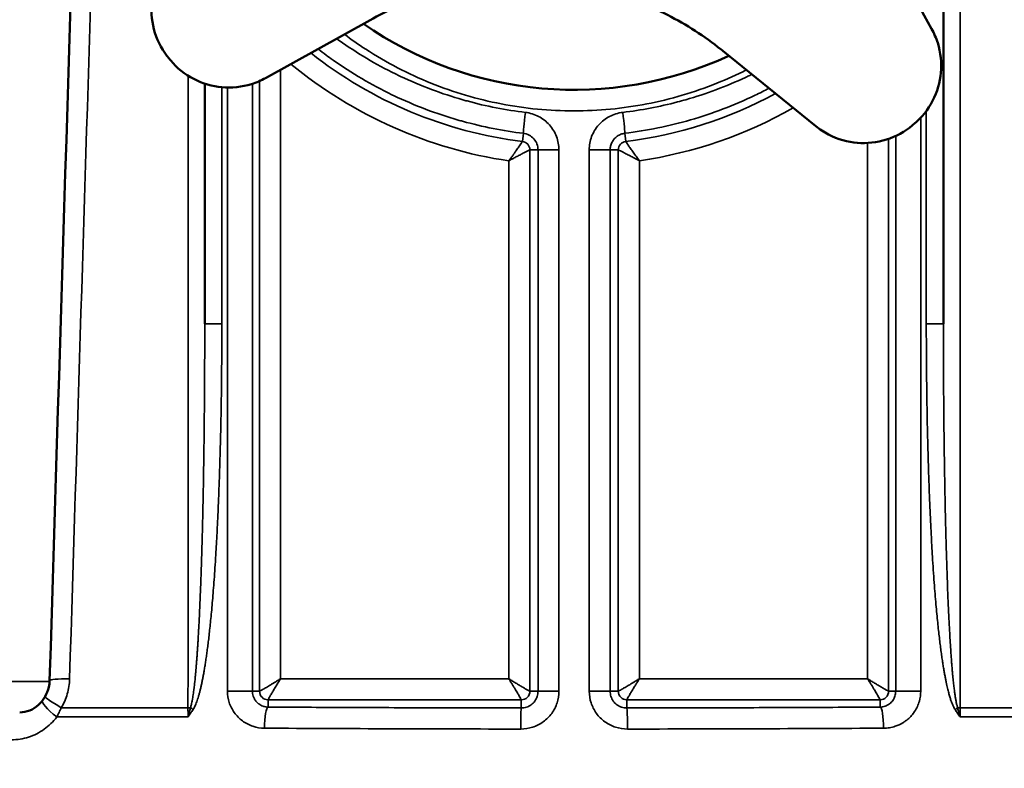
# Model space of a CAD drawing. Header units: millimetres. Extents: x 40 to 2195, y 40 to 1687.
# Tile 158 of 185: x 1517 to 1563, y 766 to 802. Entities that reach past the tile are written whole.
import ezdxf

# ---------------------------------------------------------------- set-up
doc = ezdxf.new("R2010")
doc.units = ezdxf.units.MM
doc.header["$LTSCALE"] = 8
for name, color, linetype, lineweight in [('Dimension (ISO)', 7, 'Continuous', 25), ('Visible (ISO)', 7, 'Continuous', 50), ('Visible Narrow (ISO)', 7, 'Continuous', 35)]:
    doc.layers.add(name, color=color, linetype=linetype, lineweight=lineweight)
doc.styles.add('Note Text (ANSI)', font='tahoma.ttf')
doc.dimstyles.new('Default (ISO)', dxfattribs={"dimscale": 8, "dimtxt": 1, "dimasz": 2.5, "dimexe": 3.175, "dimexo": 0, "dimgap": 0.762, "dimtad": 1, "dimrnd": 1e-08, "dimzin": 0, "dimdsep": 46, "dimtxsty": 'Note Text (ANSI)', "dimcen": 0.09, "dimdle": 10, "dimclrd": 1, "dimclre": 1, "dimclrt": 1, "dimazin": 0, "dimtfac": 3.5052, "dimtmove": 0, "dimatfit": 3, "dimfxl": 1, "dimtolj": 1, "dimtzin": 0, "dimlwd": -1, "dimlwe": -1, "dimarcsym": 0})

# ---------------------------------------------------------------- blocks, each defined once
blk = doc.blocks.new('*D13')
at = {"layer": 'Defpoints', "color": 0, "transparency": 16777216}
for p in [(1407.475, 939.218), (1470.181, 939.218), (1525.389, 700.718)]:
    blk.add_point(p, dxfattribs=at)
at = {"layer": 'Dimension (ISO)', "color": 1, "transparency": 16777216}
for p, q in [((1470.181, 939.218), (1382.075, 939.218)), ((1407.475, 720.718), (1407.475, 919.218)), ((1525.389, 700.718), (1382.075, 700.718))]:
    blk.add_line(p, q, dxfattribs=at)
for points in [[(1404.141, 919.218), (1410.808, 919.218), (1407.475, 939.218)], [(1404.141, 720.718), (1410.808, 720.718), (1407.475, 700.718)]]:
    blk.add_solid(points, dxfattribs=at)
at = {"layer": 'Dimension (ISO)', "color": 1, "transparency": 16777216, "insert": (1390.913, 767.409), "char_height": 8, "attachment_point": 1, "rotation": 90, "style": 'Note Text (ANSI)'}
blk.add_mtext('\\A1;238.50 mm [9.390 in]', dxfattribs=at)

msp = doc.modelspace()

# ---------------------------------------------------------------- linework, layer by layer
at = {"layer": 'Visible (ISO)'}
for p, q in [((1560.41, 815.718), (1560.41, 787.121)), ((1557.108, 806.052), (1559.852, 801.103)), ((1533.244, 801.52), (1528.295, 798.775)), ((1554.36, 796.495), (1549.963, 800.057)), ((1525.41, 787.121), (1525.41, 798.508)), ((1516.643, 768.718), (1516.643, 768.718))]:
    msp.add_line(p, q, dxfattribs=at)
for radius, start, end in [(17.5, 235.2198, 294.7802), (25, 219.8636, 220.1364), (25, 309.8636, 310.1364)]:
    msp.add_arc((1542.91, 815.718), radius, start, end, dxfattribs=at)
for centre, major_axis, ratio, start_param, end_param in [((1519.36, 770.193), (-1.299, 0.04), 0.081429, 6.283185, 6.283236), ((1518.97, 768.821), (-1.127, 0.648), 0.064694, 0.000004, 0.000065)]:
    msp.add_ellipse(centre, major_axis=major_axis, ratio=ratio, start_param=start_param, end_param=end_param, dxfattribs=at)
for points in [[(1518.061, 770.234), (1519.117, 804.387), (1520.174, 838.541), (1521.232, 872.694)], [(1517.718, 769.278), (1517.762, 769.337), (1517.805, 769.402), (1517.843, 769.469)]]:
    msp.add_open_spline(points, degree=3, dxfattribs=at)
for points, knots in [([(1523.72, 799.694), (1523.431, 800.04), (1523.193, 800.466), (1522.907, 801.373), (1522.86, 801.855), (1522.933, 802.756), (1523.067, 803.235), (1523.403, 803.879), (1523.537, 804.082), (1523.687, 804.267)], [-2.2133985, -2.2133985, -2.2133985, -2.2133985, -2.0780554, -2.0780554, -1.9427122, -1.9427122, -1.8013171, -1.8013171, -1.7305692, -1.7305692, -1.7305692, -1.7305692]), ([(1549.963, 800.057), (1549.934, 800.081), (1549.904, 800.104), (1549.088, 800.755), (1548.234, 801.306), (1546.448, 802.218), (1545.517, 802.579), (1543.681, 803.096), (1542.719, 803.273), (1540.754, 803.433), (1539.75, 803.416), (1537.771, 803.182), (1536.795, 802.966), (1534.936, 802.359), (1534.053, 801.968), (1533.244, 801.52)], [7.643628, 7.643628, 7.643628, 7.643628, 7.654517, 7.654517, 7.944934, 7.944934, 8.235351, 8.235351, 8.518404, 8.518404, 8.801456, 8.801456, 9.084509, 9.084509, 9.367561, 9.367561, 9.367561, 9.367561]), ([(1559.852, 801.103), (1559.967, 800.894), (1560.064, 800.672), (1560.283, 799.979), (1560.332, 799.484), (1560.248, 798.584), (1560.118, 798.118), (1559.679, 797.274), (1559.37, 796.896), (1559.025, 796.605)], [-0.4828293, -0.4828293, -0.4828293, -0.4828293, -0.4120814, -0.4120814, -0.2706863, -0.2706863, -0.1353432, -0.1353432, 0, 0, 0, 0]), ([(1528.295, 798.775), (1528.087, 798.66), (1527.864, 798.563), (1527.171, 798.344), (1526.676, 798.296), (1525.776, 798.379), (1525.31, 798.51), (1524.466, 798.949), (1524.088, 799.258), (1523.797, 799.602)], [-0.4828293, -0.4828293, -0.4828293, -0.4828293, -0.4120814, -0.4120814, -0.2706863, -0.2706863, -0.1353432, -0.1353432, 0, 0, 0, 0]), ([(1558.934, 796.528), (1558.587, 796.239), (1558.161, 796.001), (1557.254, 795.715), (1556.773, 795.667), (1555.872, 795.741), (1555.393, 795.875), (1554.748, 796.211), (1554.546, 796.345), (1554.36, 796.495)], [-2.2133985, -2.2133985, -2.2133985, -2.2133985, -2.0780554, -2.0780554, -1.9427122, -1.9427122, -1.8013171, -1.8013171, -1.7305692, -1.7305692, -1.7305692, -1.7305692]), ([(1517.844, 769.47), (1517.922, 769.605), (1517.981, 769.755), (1518.043, 770.015), (1518.057, 770.125), (1518.061, 770.233)], [0, 0, 0, 0, 0.04718988, 0.04718988, 0.08013601, 0.08013601, 0.08013601, 0.08013601]), ([(1516.643, 768.718), (1516.802, 768.718), (1516.965, 768.749), (1517.266, 768.87), (1517.409, 768.959), (1517.6, 769.135), (1517.662, 769.203), (1517.718, 769.278)], [0, 0, 0, 0, 0.0569814, 0.0569814, 0.1117678, 0.1117678, 0.1410767, 0.1410767, 0.1410767, 0.1410767])]:
    msp.add_open_spline(points, degree=3, knots=knots, dxfattribs=at)
at = {"layer": 'Visible Narrow (ISO)'}
for p, q in [((1529.004, 770.312), (1529.004, 799.168)), ((1526.22, 787.121), (1526.22, 798.338)), ((1526.485, 769.718), (1526.485, 798.324)), ((1527.671, 769.718), (1527.671, 798.502)), ((1528.005, 769.718), (1528.005, 798.63)), ((1559.334, 796.898), (1559.334, 769.718)), ((1559.599, 797.217), (1559.599, 787.121)), ((1540.459, 795.773), (1540.506, 796.155)), ((1545.36, 795.773), (1545.313, 796.155)), ((1557.815, 795.893), (1557.815, 769.718)), ((1558.148, 796.029), (1558.148, 769.718)), ((1556.815, 795.697), (1556.815, 770.312)), ((1540.815, 795.371), (1541.201, 795.371)), ((1540.815, 795.371), (1540.815, 769.718)), ((1541.201, 795.371), (1542.193, 795.371)), ((1541.201, 795.371), (1541.201, 769.718)), ((1542.193, 795.371), (1542.193, 769.718)), ((1543.627, 769.718), (1543.627, 795.371)), ((1543.627, 795.371), (1544.618, 795.371)), ((1545.005, 795.371), (1544.618, 795.371)), ((1544.618, 769.718), (1544.618, 795.371)), ((1545.005, 769.718), (1545.005, 795.371)), ((1539.815, 794.852), (1539.815, 770.312)), ((1546.004, 770.312), (1546.004, 794.852)), ((1526.22, 787.121), (1525.41, 787.121)), ((1559.599, 787.121), (1560.41, 787.121)), ((1539.815, 770.312), (1529.004, 770.312)), ((1556.815, 770.312), (1546.004, 770.312)), ((1518.058, 770.178), (1514.264, 770.178)), ((1527.671, 769.718), (1526.485, 769.718)), ((1528.005, 769.718), (1527.671, 769.718)), ((1540.41, 769.313), (1528.41, 769.313)), ((1528.41, 769.313), (1528.41, 768.968)), ((1540.41, 769.313), (1540.41, 768.927)), ((1540.815, 769.718), (1541.201, 769.718)), ((1542.193, 769.718), (1541.201, 769.718)), ((1544.618, 769.718), (1543.627, 769.718)), ((1545.005, 769.718), (1544.618, 769.718)), ((1545.41, 769.313), (1545.41, 768.927)), ((1557.41, 769.313), (1545.41, 769.313)), ((1557.41, 769.313), (1557.41, 768.968)), ((1557.815, 769.718), (1558.148, 769.718)), ((1559.334, 769.718), (1558.148, 769.718)), ((1524.617, 768.934), (1518.613, 768.934)), ((1567.207, 768.934), (1561.203, 768.934)), ((1518.398, 768.5), (1524.618, 768.5)), ((1561.202, 768.5), (1567.422, 768.5))]:
    msp.add_line(p, q, dxfattribs=at)
for centre, radius, start, end in [((1542.91, 815.718), 20.095, 231.6316, 262.9953), ((1542.91, 815.718), 21.094, 230.5054, 261.5643), ((1542.91, 815.718), 20.095, 277.0047, 298.3684), ((1542.91, 815.718), 21.094, 278.4352, 299.4946), ((1540.41, 795.371), 0.405, 359.9954, 82.9953), ((1545.41, 795.371), 0.405, 97.0047, 180.0056), ((1528.41, 769.718), 0.405, 180, 270), ((1540.41, 769.718), 0.405, 270, 0), ((1545.41, 769.718), 0.405, 180, 270), ((1557.41, 769.718), 0.405, 270, 0)]:
    msp.add_arc(centre, radius, start, end, dxfattribs=at)
for centre, major_axis, ratio, start_param, end_param in [((1540.628, 797.147), (-0.121, -0.993), 0.026037, 4.715472, 6.248257), ((1545.191, 797.147), (0.121, -0.993), 0.026033, 0.03494, 1.567565), ((1519.36, 770.193), (-1.299, 0.04), 0.081429, 4.989489, 6.283185), ((1518.278, 770.218), (1.5, -0.023), 0.022639, 5.215686, 5.215723), ((1518.97, 768.821), (-1.127, 0.648), 0.064694, 0.000065, 1.285406), ((1518.76, 768.5), (-1.042, 0.777), 0.170853, 6.283167, 7.628817), ((1518.278, 770.218), (0, -1.5), 0.306437, 0.600011, 0.600019), ((1524.41, 769.021), (-1, 0), 0.088667, 1.779441, 1.902727), ((1524.435, 768.5), (0, -4.849), 0.037625, 1.570798, 1.660362), ((1523.78, 769.219), (2.191, 8.22), 0.117128, 4.656089, 4.709286), ((1525.061, 768.853), (0.838, -0.546), 0.113792, 4.388003, 4.539712), ((1528.41, 767.969), (0.006, 1), 0.166662, 0.035409, 1.571845), ((1540.41, 767.928), (0.001, 1), 0.028736, 0.034922, 1.570825), ((1545.41, 767.928), (-0.001, 1), 0.028738, 4.712282, 6.248256), ((1557.41, 767.969), (-0.006, 1), 0.166664, 4.711405, 6.247783), ((1560.758, 768.853), (-0.837, -0.546), 0.113796, 1.743466, 1.895176), ((1562.04, 769.219), (2.191, -8.221), 0.117157, 4.715495, 4.768688), ((1561.41, 769.021), (-1, 0), 0.088667, 1.238865, 1.362152), ((1561.384, 768.5), (0, 4.849), 0.037625, 1.481231, 1.570794), ((1542.91, 770.961), (-87.949, 0), 0.034503, 1.40325, 1.542039), ((1542.91, 770.961), (-87.949, 0), 0.034503, 1.599553, 1.738343)]:
    msp.add_ellipse(centre, major_axis=major_axis, ratio=ratio, start_param=start_param, end_param=end_param, dxfattribs=at)
for points, knots in [([(1519.008, 770.306), (1519.368, 781.914), (1519.726, 793.448), (1520.082, 804.906), (1520.438, 816.364), (1520.792, 827.746), (1521.143, 839.056), (1521.495, 850.366), (1521.844, 861.603), (1522.191, 872.767)], [0, 0, 0, 0, 0.333333, 0.333333, 0.333333, 0.666667, 0.666667, 0.666667, 1, 1, 1, 1]), ([(1561.203, 768.934), (1561.202, 773.833), (1561.201, 778.826), (1561.2, 783.834), (1561.198, 788.843), (1561.197, 793.867), (1561.196, 799.141), (1561.195, 804.414), (1561.194, 809.937), (1561.193, 815.631)], [0, 0, 0, 0, 0.3333333, 0.3333333, 0.3333333, 0.6666667, 0.6666667, 0.6666667, 1, 1, 1, 1]), ([(1531.661, 800.642), (1531.753, 800.575), (1531.845, 800.51), (1531.938, 800.445), (1532.784, 799.856), (1533.684, 799.331), (1534.618, 798.885), (1534.643, 798.873), (1534.667, 798.862), (1534.692, 798.85), (1535.652, 798.397), (1536.648, 798.026), (1537.637, 797.744), (1537.704, 797.725), (1537.771, 797.706), (1537.838, 797.688), (1538.761, 797.436), (1539.679, 797.259), (1540.602, 797.147)], [0.2231712, 0.2231712, 0.2231712, 0.2231712, 0.25, 0.25, 0.25, 0.4935851, 0.4935851, 0.4935851, 0.5, 0.5, 0.5, 0.75, 0.75, 0.75, 0.7669178, 0.7669178, 0.7669178, 0.9999999, 0.9999999, 0.9999999, 0.9999999]), ([(1532.029, 800.846), (1532.357, 800.6), (1533.653, 799.698), (1536.089, 798.431), (1539.438, 797.441), (1542.903, 797.107), (1546.369, 797.438), (1549.09, 798.241), (1550.615, 798.931), (1551.07, 799.161)], [0.2208405, 0.2208405, 0.2208405, 0.2208405, 0.25, 0.3333333, 0.4166667, 0.5, 0.5833333, 0.6666667, 0.7030869, 0.7030869, 0.7030869, 0.7030869]), ([(1530.778, 800.152), (1530.905, 800.054), (1531.033, 799.957), (1531.162, 799.862), (1531.27, 799.783), (1531.379, 799.704), (1531.488, 799.627), (1532.371, 799.005), (1533.305, 798.455), (1534.275, 797.987), (1534.301, 797.974), (1534.326, 797.962), (1534.352, 797.949), (1535.35, 797.473), (1536.383, 797.082), (1537.416, 796.785), (1537.487, 796.764), (1537.558, 796.744), (1537.628, 796.725), (1538.591, 796.459), (1539.552, 796.272), (1540.506, 796.155)], [0.1835912, 0.1835912, 0.1835912, 0.1835912, 0.219807, 0.219807, 0.219807, 0.25, 0.25, 0.25, 0.4934973, 0.4934973, 0.4934973, 0.5, 0.5, 0.5, 0.75, 0.75, 0.75, 0.7670975, 0.7670975, 0.7670975, 0.9999954, 0.9999954, 0.9999954, 0.9999954]), ([(1524.623, 798.882), (1524.623, 796.764), (1524.622, 794.658), (1524.622, 792.541), (1524.621, 788.761), (1524.62, 784.945), (1524.619, 781.019), (1524.619, 777.093), (1524.618, 773.056), (1524.617, 768.934)], [0.3599832, 0.3599832, 0.3599832, 0.3599832, 0.5, 0.5, 0.5, 0.75, 0.75, 0.75, 1, 1, 1, 1]), ([(1545.218, 797.147), (1546.087, 797.252), (1546.949, 797.415), (1547.81, 797.642), (1547.941, 797.676), (1548.073, 797.713), (1548.205, 797.75), (1549.159, 798.024), (1550.114, 798.378), (1551.037, 798.808), (1551.073, 798.825), (1551.11, 798.842), (1551.146, 798.859), (1551.208, 798.888), (1551.27, 798.918), (1551.332, 798.948)], [0, 0, 0, 0, 0.21683, 0.21683, 0.21683, 0.25, 0.25, 0.25, 0.4905527, 0.4905527, 0.4905527, 0.5, 0.5, 0.5, 0.5162409, 0.5162409, 0.5162409, 0.5162409]), ([(1545.313, 796.155), (1546.351, 796.282), (1547.392, 796.492), (1548.428, 796.792), (1549.464, 797.092), (1550.495, 797.483), (1551.488, 797.959), (1551.709, 798.065), (1551.928, 798.175), (1552.145, 798.289)], [0, 0, 0, 0, 0.25, 0.25, 0.25, 0.5, 0.5, 0.5, 0.5555577, 0.5555577, 0.5555577, 0.5555577]), ([(1540.602, 797.147), (1540.83, 797.12), (1541.036, 797.054), (1541.228, 796.953), (1541.419, 796.853), (1541.596, 796.716), (1541.741, 796.554), (1541.886, 796.391), (1541.999, 796.201), (1542.076, 796.002), (1542.153, 795.803), (1542.193, 795.595), (1542.193, 795.371)], [0, 0, 0, 0, 0.25, 0.25, 0.25, 0.5, 0.5, 0.5, 0.75, 0.75, 0.75, 1, 1, 1, 1]), ([(1543.627, 795.371), (1543.627, 795.594), (1543.667, 795.803), (1543.743, 796.002), (1543.82, 796.201), (1543.933, 796.39), (1544.078, 796.553), (1544.223, 796.716), (1544.399, 796.852), (1544.591, 796.953), (1544.783, 797.054), (1544.989, 797.12), (1545.218, 797.147)], [0.0000001, 0.0000001, 0.0000001, 0.0000001, 0.25, 0.25, 0.25, 0.5, 0.5, 0.5, 0.75, 0.75, 0.75, 1, 1, 1, 1]), ([(1540.506, 796.155), (1540.602, 796.144), (1540.788, 796.086), (1541.017, 795.905), (1541.167, 795.656), (1541.201, 795.466), (1541.201, 795.371)], [0.0000003, 0.0000003, 0.0000003, 0.0000003, 0.25, 0.5, 0.75, 1, 1, 1, 1]), ([(1544.618, 795.371), (1544.618, 795.432), (1544.625, 795.493), (1544.639, 795.552), (1544.647, 795.585), (1544.657, 795.618), (1544.669, 795.649), (1544.691, 795.707), (1544.719, 795.762), (1544.754, 795.813), (1544.772, 795.841), (1544.793, 795.868), (1544.815, 795.893), (1544.857, 795.94), (1544.903, 795.982), (1544.955, 796.018), (1544.982, 796.037), (1545.01, 796.054), (1545.039, 796.07), (1545.095, 796.099), (1545.155, 796.122), (1545.216, 796.137), (1545.248, 796.145), (1545.281, 796.151), (1545.313, 796.155)], [0.0000002, 0.0000002, 0.0000002, 0.0000002, 0.1607234, 0.1607234, 0.1607234, 0.25, 0.25, 0.25, 0.4119439, 0.4119439, 0.4119439, 0.5, 0.5, 0.5, 0.6635851, 0.6635851, 0.6635851, 0.75, 0.75, 0.75, 0.9144002, 0.9144002, 0.9144002, 0.9999999, 0.9999999, 0.9999999, 0.9999999]), ([(1540.459, 795.773), (1540.459, 795.77), (1540.454, 795.761), (1540.444, 795.746), (1540.443, 795.744), (1540.441, 795.741), (1540.44, 795.739), (1540.43, 795.724), (1540.417, 795.703), (1540.401, 795.678), (1540.395, 795.67), (1540.389, 795.661), (1540.383, 795.651), (1540.367, 795.628), (1540.349, 795.6), (1540.329, 795.57), (1540.316, 795.553), (1540.304, 795.534), (1540.29, 795.514), (1540.272, 795.487), (1540.253, 795.46), (1540.233, 795.431), (1540.213, 795.402), (1540.193, 795.373), (1540.172, 795.343), (1540.156, 795.321), (1540.141, 795.299), (1540.125, 795.277), (1540.099, 795.24), (1540.073, 795.203), (1540.047, 795.167), (1540.037, 795.153), (1540.027, 795.138), (1540.016, 795.124), (1539.986, 795.082), (1539.956, 795.04), (1539.927, 795.001), (1539.922, 794.994), (1539.917, 794.987), (1539.912, 794.981), (1539.878, 794.936), (1539.846, 794.893), (1539.815, 794.852)], [0.0000029, 0.0000029, 0.0000029, 0.0000029, 0.125, 0.125, 0.125, 0.1428439, 0.1428439, 0.1428439, 0.25, 0.25, 0.25, 0.2855299, 0.2855299, 0.2855299, 0.375, 0.375, 0.375, 0.4283616, 0.4283616, 0.4283616, 0.5, 0.5, 0.5, 0.5718055, 0.5718055, 0.5718055, 0.625, 0.625, 0.625, 0.7142796, 0.7142796, 0.7142796, 0.75, 0.75, 0.75, 0.8570978, 0.8570978, 0.8570978, 0.875, 0.875, 0.875, 1, 1, 1, 1]), ([(1546.004, 794.852), (1545.964, 794.905), (1545.922, 794.961), (1545.877, 795.022), (1545.833, 795.082), (1545.787, 795.146), (1545.741, 795.21), (1545.696, 795.274), (1545.651, 795.338), (1545.611, 795.396), (1545.57, 795.455), (1545.533, 795.508), (1545.502, 795.554), (1545.47, 795.601), (1545.444, 795.64), (1545.423, 795.671), (1545.402, 795.703), (1545.387, 795.727), (1545.376, 795.744), (1545.366, 795.761), (1545.361, 795.77), (1545.36, 795.773)], [0, 0, 0, 0, 0.1428571, 0.1428571, 0.1428571, 0.2857143, 0.2857143, 0.2857143, 0.4285714, 0.4285714, 0.4285714, 0.5714286, 0.5714286, 0.5714286, 0.7142857, 0.7142857, 0.7142857, 0.8571429, 0.8571429, 0.8571429, 0.9999966, 0.9999966, 0.9999966, 0.9999966]), ([(1539.815, 794.852), (1539.86, 794.877), (1539.907, 794.902), (1539.957, 794.929), (1540.007, 794.955), (1540.06, 794.983), (1540.114, 795.012), (1540.168, 795.041), (1540.224, 795.07), (1540.28, 795.099), (1540.336, 795.129), (1540.393, 795.159), (1540.447, 795.187), (1540.501, 795.215), (1540.553, 795.241), (1540.598, 795.264), (1540.643, 795.288), (1540.682, 795.308), (1540.714, 795.324), (1540.745, 795.339), (1540.769, 795.351), (1540.786, 795.359), (1540.803, 795.367), (1540.812, 795.371), (1540.815, 795.371)], [0, 0, 0, 0, 0.125, 0.125, 0.125, 0.25, 0.25, 0.25, 0.375, 0.375, 0.375, 0.5, 0.5, 0.5, 0.625, 0.625, 0.625, 0.75, 0.75, 0.75, 0.875, 0.875, 0.875, 1, 1, 1, 1]), ([(1545.005, 795.371), (1545.007, 795.371), (1545.017, 795.366), (1545.035, 795.358), (1545.053, 795.35), (1545.079, 795.337), (1545.113, 795.32), (1545.147, 795.303), (1545.189, 795.281), (1545.239, 795.256), (1545.289, 795.23), (1545.347, 795.2), (1545.41, 795.167), (1545.473, 795.134), (1545.542, 795.098), (1545.612, 795.061), (1545.681, 795.025), (1545.751, 794.988), (1545.817, 794.952), (1545.883, 794.917), (1545.946, 794.884), (1546.004, 794.852)], [0, 0, 0, 0, 0.142857, 0.142857, 0.142857, 0.285714, 0.285714, 0.285714, 0.428571, 0.428571, 0.428571, 0.571429, 0.571429, 0.571429, 0.714286, 0.714286, 0.714286, 0.857143, 0.857143, 0.857143, 1, 1, 1, 1]), ([(1524.736, 768.937), (1524.743, 768.96), (1524.751, 768.985), (1524.758, 769.012), (1524.765, 769.039), (1524.773, 769.067), (1524.78, 769.098), (1524.787, 769.129), (1524.794, 769.162), (1524.801, 769.196), (1524.802, 769.199), (1524.803, 769.203), (1524.803, 769.206), (1524.81, 769.237), (1524.816, 769.27), (1524.822, 769.304), (1524.823, 769.308), (1524.823, 769.312), (1524.824, 769.316), (1524.83, 769.349), (1524.836, 769.384), (1524.842, 769.421), (1524.843, 769.425), (1524.844, 769.43), (1524.844, 769.435), (1524.85, 769.471), (1524.856, 769.509), (1524.862, 769.547), (1524.863, 769.553), (1524.863, 769.558), (1524.864, 769.564), (1524.87, 769.603), (1524.876, 769.643), (1524.881, 769.684), (1524.882, 769.691), (1524.883, 769.697), (1524.884, 769.703), (1524.889, 769.745), (1524.895, 769.788), (1524.9, 769.832), (1524.901, 769.839), (1524.902, 769.847), (1524.903, 769.854), (1524.908, 769.898), (1524.914, 769.944), (1524.919, 769.991), (1524.92, 769.999), (1524.921, 770.007), (1524.922, 770.016), (1524.927, 770.063), (1524.933, 770.111), (1524.938, 770.161), (1524.939, 770.17), (1524.94, 770.179), (1524.941, 770.189), (1524.946, 770.239), (1524.952, 770.29), (1524.957, 770.342), (1524.958, 770.353), (1524.959, 770.363), (1524.96, 770.374), (1524.965, 770.427), (1524.97, 770.481), (1524.975, 770.536), (1524.976, 770.548), (1524.977, 770.559), (1524.979, 770.571), (1524.984, 770.627), (1524.989, 770.683), (1524.994, 770.741), (1524.995, 770.754), (1524.996, 770.767), (1524.997, 770.781), (1525.002, 770.839), (1525.007, 770.898), (1525.012, 770.959), (1525.013, 770.973), (1525.014, 770.988), (1525.015, 771.002), (1525.02, 771.063), (1525.025, 771.125), (1525.03, 771.189), (1525.031, 771.204), (1525.032, 771.221), (1525.033, 771.237), (1525.038, 771.3), (1525.043, 771.365), (1525.048, 771.432), (1525.049, 771.45), (1525.05, 771.468), (1525.051, 771.485), (1525.056, 771.553), (1525.061, 771.621), (1525.065, 771.692), (1525.067, 771.712), (1525.068, 771.732), (1525.069, 771.752), (1525.074, 771.823), (1525.079, 771.896), (1525.083, 771.971), (1525.085, 771.993), (1525.086, 772.015), (1525.088, 772.037), (1525.092, 772.113), (1525.097, 772.191), (1525.102, 772.271), (1525.103, 772.296), (1525.105, 772.321), (1525.106, 772.346), (1525.111, 772.427), (1525.115, 772.51), (1525.12, 772.596), (1525.122, 772.623), (1525.123, 772.651), (1525.125, 772.679), (1525.129, 772.766), (1525.134, 772.855), (1525.139, 772.947), (1525.14, 772.977), (1525.142, 773.009), (1525.144, 773.04), (1525.148, 773.133), (1525.153, 773.228), (1525.158, 773.327), (1525.159, 773.361), (1525.161, 773.396), (1525.163, 773.432), (1525.167, 773.531), (1525.172, 773.633), (1525.177, 773.739), (1525.178, 773.778), (1525.18, 773.817), (1525.182, 773.856), (1525.187, 773.963), (1525.191, 774.072), (1525.196, 774.185), (1525.198, 774.229), (1525.2, 774.272), (1525.201, 774.317), (1525.206, 774.431), (1525.211, 774.548), (1525.215, 774.669), (1525.217, 774.717), (1525.219, 774.766), (1525.221, 774.816), (1525.225, 774.938), (1525.23, 775.063), (1525.235, 775.192), (1525.236, 775.246), (1525.238, 775.301), (1525.24, 775.356), (1525.245, 775.487), (1525.249, 775.621), (1525.254, 775.76), (1525.256, 775.821), (1525.258, 775.882), (1525.26, 775.944), (1525.264, 776.085), (1525.268, 776.231), (1525.273, 776.382), (1525.275, 776.45), (1525.277, 776.519), (1525.279, 776.59), (1525.283, 776.743), (1525.288, 776.902), (1525.292, 777.067), (1525.294, 777.144), (1525.296, 777.223), (1525.298, 777.303), (1525.302, 777.471), (1525.307, 777.645), (1525.311, 777.825), (1525.313, 777.913), (1525.315, 778.003), (1525.317, 778.094), (1525.321, 778.278), (1525.326, 778.469), (1525.33, 778.666), (1525.332, 778.767), (1525.334, 778.869), (1525.336, 778.973), (1525.34, 779.175), (1525.344, 779.384), (1525.348, 779.601), (1525.35, 779.715), (1525.352, 779.831), (1525.354, 779.949), (1525.357, 780.17), (1525.361, 780.398), (1525.364, 780.633), (1525.366, 780.761), (1525.368, 780.891), (1525.37, 781.023), (1525.373, 781.261), (1525.376, 781.505), (1525.379, 781.755), (1525.381, 781.896), (1525.383, 782.04), (1525.384, 782.185), (1525.387, 782.436), (1525.389, 782.693), (1525.392, 782.955), (1525.393, 783.11), (1525.394, 783.266), (1525.396, 783.425), (1525.398, 783.691), (1525.4, 783.962), (1525.401, 784.24), (1525.402, 784.41), (1525.403, 784.582), (1525.404, 784.757), (1525.405, 785.039), (1525.407, 785.327), (1525.407, 785.624), (1525.408, 785.811), (1525.408, 786.001), (1525.409, 786.195), (1525.409, 786.496), (1525.41, 786.805), (1525.41, 787.121)], [0, 0, 0, 0, 0.026316, 0.026316, 0.026316, 0.052632, 0.052632, 0.052632, 0.078947, 0.078947, 0.078947, 0.081562, 0.081562, 0.081562, 0.105263, 0.105263, 0.105263, 0.108105, 0.108105, 0.108105, 0.131579, 0.131579, 0.131579, 0.134648, 0.134648, 0.134648, 0.157895, 0.157895, 0.157895, 0.161188, 0.161188, 0.161188, 0.184211, 0.184211, 0.184211, 0.187729, 0.187729, 0.187729, 0.210526, 0.210526, 0.210526, 0.21427, 0.21427, 0.21427, 0.236842, 0.236842, 0.236842, 0.240812, 0.240812, 0.240812, 0.263158, 0.263158, 0.263158, 0.267353, 0.267353, 0.267353, 0.289474, 0.289474, 0.289474, 0.293894, 0.293894, 0.293894, 0.315789, 0.315789, 0.315789, 0.320435, 0.320435, 0.320435, 0.342105, 0.342105, 0.342105, 0.346976, 0.346976, 0.346976, 0.368421, 0.368421, 0.368421, 0.373522, 0.373522, 0.373522, 0.394737, 0.394737, 0.394737, 0.400064, 0.400064, 0.400064, 0.421053, 0.421053, 0.421053, 0.426605, 0.426605, 0.426605, 0.447368, 0.447368, 0.447368, 0.453146, 0.453146, 0.453146, 0.473684, 0.473684, 0.473684, 0.479687, 0.479687, 0.479687, 0.5, 0.5, 0.5, 0.506228, 0.506228, 0.506228, 0.526316, 0.526316, 0.526316, 0.532769, 0.532769, 0.532769, 0.552632, 0.552632, 0.552632, 0.55931, 0.55931, 0.55931, 0.578947, 0.578947, 0.578947, 0.585851, 0.585851, 0.585851, 0.605263, 0.605263, 0.605263, 0.612392, 0.612392, 0.612392, 0.631579, 0.631579, 0.631579, 0.638933, 0.638933, 0.638933, 0.657895, 0.657895, 0.657895, 0.665478, 0.665478, 0.665478, 0.684211, 0.684211, 0.684211, 0.692023, 0.692023, 0.692023, 0.710526, 0.710526, 0.710526, 0.718561, 0.718561, 0.718561, 0.736842, 0.736842, 0.736842, 0.745102, 0.745102, 0.745102, 0.763158, 0.763158, 0.763158, 0.771642, 0.771642, 0.771642, 0.789474, 0.789474, 0.789474, 0.798183, 0.798183, 0.798183, 0.815789, 0.815789, 0.815789, 0.824718, 0.824718, 0.824718, 0.842105, 0.842105, 0.842105, 0.851252, 0.851252, 0.851252, 0.868421, 0.868421, 0.868421, 0.877798, 0.877798, 0.877798, 0.894737, 0.894737, 0.894737, 0.90436, 0.90436, 0.90436, 0.921053, 0.921053, 0.921053, 0.930887, 0.930887, 0.930887, 0.947368, 0.947368, 0.947368, 0.957433, 0.957433, 0.957433, 0.973684, 0.973684, 0.973684, 0.983959, 0.983959, 0.983959, 1, 1, 1, 1]), ([(1560.41, 787.121), (1560.41, 786.619), (1560.411, 785.645), (1560.417, 784.29), (1560.427, 783.004), (1560.439, 781.767), (1560.455, 780.599), (1560.473, 779.524), (1560.492, 778.547), (1560.512, 777.665), (1560.532, 776.87), (1560.553, 776.153), (1560.574, 775.504), (1560.595, 774.914), (1560.615, 774.376), (1560.636, 773.885), (1560.656, 773.439), (1560.676, 773.031), (1560.696, 772.659), (1560.715, 772.317), (1560.734, 772.003), (1560.753, 771.71), (1560.771, 771.437), (1560.79, 771.185), (1560.808, 770.952), (1560.826, 770.739), (1560.843, 770.546), (1560.86, 770.371), (1560.876, 770.214), (1560.891, 770.071), (1560.906, 769.943), (1560.92, 769.827), (1560.933, 769.721), (1560.947, 769.623), (1560.96, 769.533), (1560.973, 769.448), (1560.986, 769.367), (1561, 769.291), (1561.014, 769.217), (1561.028, 769.146), (1561.044, 769.077), (1561.062, 769.009), (1561.076, 768.961), (1561.084, 768.937)], [0, 0, 0, 0, 0.0243902, 0.0487805, 0.0731707, 0.097561, 0.1219512, 0.1463415, 0.1707317, 0.195122, 0.2195122, 0.2439024, 0.2682927, 0.2926829, 0.3170732, 0.3414634, 0.3658537, 0.3902439, 0.4146341, 0.4390244, 0.4634146, 0.4878049, 0.5121951, 0.5365854, 0.5609756, 0.5853659, 0.6097561, 0.6341463, 0.6585366, 0.6829268, 0.7073171, 0.7317073, 0.7560976, 0.7804878, 0.804878, 0.8292683, 0.8536585, 0.8780488, 0.902439, 0.9268293, 0.9512195, 0.9756098, 0.9999999, 0.9999999, 0.9999999, 0.9999999]), ([(1518.613, 768.934), (1518.735, 769.144), (1518.922, 769.583), (1519, 770.059), (1519.008, 770.306)], [0.0000041, 0.0000041, 0.0000041, 0.0000041, 0.5, 1, 1, 1, 1]), ([(1529.004, 770.312), (1528.96, 770.284), (1528.914, 770.255), (1528.865, 770.225), (1528.858, 770.22), (1528.851, 770.216), (1528.844, 770.211), (1528.801, 770.185), (1528.756, 770.158), (1528.71, 770.13), (1528.695, 770.12), (1528.68, 770.111), (1528.664, 770.102), (1528.625, 770.078), (1528.586, 770.054), (1528.546, 770.03), (1528.522, 770.016), (1528.498, 770.001), (1528.474, 769.987), (1528.441, 769.968), (1528.409, 769.948), (1528.378, 769.93), (1528.346, 769.911), (1528.316, 769.893), (1528.287, 769.876), (1528.265, 769.863), (1528.244, 769.851), (1528.225, 769.84), (1528.192, 769.82), (1528.162, 769.803), (1528.136, 769.788), (1528.125, 769.782), (1528.116, 769.777), (1528.107, 769.772), (1528.079, 769.756), (1528.057, 769.744), (1528.041, 769.735), (1528.038, 769.734), (1528.036, 769.732), (1528.033, 769.731), (1528.016, 769.722), (1528.007, 769.718), (1528.005, 769.718)], [0, 0, 0, 0, 0.125, 0.125, 0.125, 0.1428497, 0.1428497, 0.1428497, 0.25, 0.25, 0.25, 0.2857511, 0.2857511, 0.2857511, 0.375, 0.375, 0.375, 0.4281634, 0.4281634, 0.4281634, 0.5, 0.5, 0.5, 0.5716114, 0.5716114, 0.5716114, 0.625, 0.625, 0.625, 0.7145345, 0.7145345, 0.7145345, 0.75, 0.75, 0.75, 0.857149, 0.857149, 0.857149, 0.875, 0.875, 0.875, 0.9999964, 0.9999964, 0.9999964, 0.9999964]), ([(1528.41, 769.313), (1528.41, 769.315), (1528.414, 769.324), (1528.423, 769.341), (1528.432, 769.358), (1528.445, 769.382), (1528.464, 769.415), (1528.482, 769.447), (1528.505, 769.486), (1528.532, 769.532), (1528.559, 769.579), (1528.589, 769.631), (1528.622, 769.685), (1528.654, 769.74), (1528.688, 769.797), (1528.722, 769.853), (1528.756, 769.91), (1528.789, 769.965), (1528.822, 770.018), (1528.854, 770.072), (1528.886, 770.124), (1528.917, 770.173), (1528.947, 770.222), (1528.976, 770.268), (1529.004, 770.312)], [0.0000036, 0.0000036, 0.0000036, 0.0000036, 0.125, 0.125, 0.125, 0.25, 0.25, 0.25, 0.375, 0.375, 0.375, 0.5, 0.5, 0.5, 0.625, 0.625, 0.625, 0.75, 0.75, 0.75, 0.875, 0.875, 0.875, 1, 1, 1, 1]), ([(1539.815, 770.312), (1539.843, 770.268), (1539.872, 770.222), (1539.903, 770.173), (1539.907, 770.166), (1539.911, 770.159), (1539.916, 770.152), (1539.942, 770.109), (1539.97, 770.064), (1539.998, 770.018), (1540.007, 770.003), (1540.016, 769.988), (1540.026, 769.972), (1540.049, 769.933), (1540.073, 769.894), (1540.097, 769.853), (1540.112, 769.83), (1540.126, 769.806), (1540.14, 769.782), (1540.16, 769.749), (1540.179, 769.717), (1540.198, 769.685), (1540.216, 769.654), (1540.234, 769.624), (1540.251, 769.595), (1540.264, 769.573), (1540.276, 769.552), (1540.288, 769.533), (1540.307, 769.5), (1540.324, 769.47), (1540.339, 769.444), (1540.345, 769.433), (1540.351, 769.424), (1540.356, 769.415), (1540.371, 769.387), (1540.384, 769.365), (1540.392, 769.349), (1540.394, 769.346), (1540.395, 769.344), (1540.396, 769.341), (1540.405, 769.324), (1540.41, 769.315), (1540.41, 769.313)], [0, 0, 0, 0, 0.125, 0.125, 0.125, 0.1428497, 0.1428497, 0.1428497, 0.25, 0.25, 0.25, 0.2857511, 0.2857511, 0.2857511, 0.375, 0.375, 0.375, 0.4281634, 0.4281634, 0.4281634, 0.5, 0.5, 0.5, 0.5716113, 0.5716113, 0.5716113, 0.625, 0.625, 0.625, 0.7145345, 0.7145345, 0.7145345, 0.75, 0.75, 0.75, 0.857149, 0.857149, 0.857149, 0.875, 0.875, 0.875, 0.9999964, 0.9999964, 0.9999964, 0.9999964]), ([(1540.815, 769.718), (1540.812, 769.718), (1540.803, 769.722), (1540.786, 769.731), (1540.769, 769.74), (1540.745, 769.753), (1540.713, 769.772), (1540.681, 769.79), (1540.641, 769.813), (1540.595, 769.84), (1540.549, 769.867), (1540.497, 769.897), (1540.442, 769.93), (1540.387, 769.962), (1540.33, 769.996), (1540.274, 770.03), (1540.218, 770.064), (1540.162, 770.097), (1540.109, 770.13), (1540.055, 770.162), (1540.004, 770.194), (1539.955, 770.225), (1539.905, 770.255), (1539.859, 770.284), (1539.815, 770.312)], [0.0000036, 0.0000036, 0.0000036, 0.0000036, 0.125, 0.125, 0.125, 0.25, 0.25, 0.25, 0.375, 0.375, 0.375, 0.5, 0.5, 0.5, 0.625, 0.625, 0.625, 0.75, 0.75, 0.75, 0.875, 0.875, 0.875, 1, 1, 1, 1]), ([(1546.004, 770.312), (1545.96, 770.284), (1545.914, 770.255), (1545.865, 770.225), (1545.858, 770.22), (1545.851, 770.216), (1545.844, 770.211), (1545.801, 770.185), (1545.756, 770.158), (1545.71, 770.13), (1545.695, 770.12), (1545.68, 770.111), (1545.664, 770.102), (1545.625, 770.078), (1545.586, 770.054), (1545.546, 770.03), (1545.522, 770.016), (1545.498, 770.001), (1545.474, 769.987), (1545.441, 769.968), (1545.409, 769.948), (1545.378, 769.93), (1545.346, 769.911), (1545.316, 769.893), (1545.287, 769.876), (1545.265, 769.863), (1545.244, 769.851), (1545.225, 769.84), (1545.192, 769.82), (1545.162, 769.803), (1545.136, 769.788), (1545.125, 769.782), (1545.116, 769.777), (1545.107, 769.772), (1545.079, 769.756), (1545.057, 769.744), (1545.041, 769.735), (1545.038, 769.734), (1545.036, 769.732), (1545.033, 769.731), (1545.016, 769.722), (1545.007, 769.718), (1545.005, 769.718)], [0, 0, 0, 0, 0.125, 0.125, 0.125, 0.1428497, 0.1428497, 0.1428497, 0.25, 0.25, 0.25, 0.2857511, 0.2857511, 0.2857511, 0.375, 0.375, 0.375, 0.4281634, 0.4281634, 0.4281634, 0.5, 0.5, 0.5, 0.5716114, 0.5716114, 0.5716114, 0.625, 0.625, 0.625, 0.7145345, 0.7145345, 0.7145345, 0.75, 0.75, 0.75, 0.857149, 0.857149, 0.857149, 0.875, 0.875, 0.875, 0.9999964, 0.9999964, 0.9999964, 0.9999964]), ([(1545.41, 769.313), (1545.41, 769.315), (1545.414, 769.324), (1545.423, 769.341), (1545.432, 769.358), (1545.445, 769.382), (1545.464, 769.415), (1545.482, 769.447), (1545.505, 769.486), (1545.532, 769.532), (1545.559, 769.579), (1545.589, 769.631), (1545.622, 769.685), (1545.654, 769.74), (1545.688, 769.797), (1545.722, 769.853), (1545.756, 769.91), (1545.789, 769.965), (1545.822, 770.018), (1545.854, 770.072), (1545.886, 770.124), (1545.917, 770.173), (1545.947, 770.222), (1545.976, 770.268), (1546.004, 770.312)], [0.0000036, 0.0000036, 0.0000036, 0.0000036, 0.125, 0.125, 0.125, 0.25, 0.25, 0.25, 0.375, 0.375, 0.375, 0.5, 0.5, 0.5, 0.625, 0.625, 0.625, 0.75, 0.75, 0.75, 0.875, 0.875, 0.875, 1, 1, 1, 1]), ([(1556.815, 770.312), (1556.843, 770.268), (1556.872, 770.222), (1556.903, 770.173), (1556.907, 770.166), (1556.911, 770.159), (1556.916, 770.152), (1556.942, 770.109), (1556.97, 770.064), (1556.998, 770.018), (1557.007, 770.003), (1557.016, 769.988), (1557.026, 769.972), (1557.049, 769.933), (1557.073, 769.894), (1557.097, 769.853), (1557.112, 769.83), (1557.126, 769.806), (1557.14, 769.782), (1557.16, 769.749), (1557.179, 769.717), (1557.198, 769.685), (1557.216, 769.654), (1557.234, 769.624), (1557.251, 769.595), (1557.264, 769.573), (1557.276, 769.552), (1557.288, 769.533), (1557.307, 769.5), (1557.324, 769.47), (1557.339, 769.444), (1557.345, 769.433), (1557.351, 769.424), (1557.356, 769.415), (1557.371, 769.387), (1557.384, 769.365), (1557.392, 769.349), (1557.394, 769.346), (1557.395, 769.344), (1557.396, 769.341), (1557.405, 769.324), (1557.41, 769.315), (1557.41, 769.313)], [0, 0, 0, 0, 0.125, 0.125, 0.125, 0.1428497, 0.1428497, 0.1428497, 0.25, 0.25, 0.25, 0.2857511, 0.2857511, 0.2857511, 0.375, 0.375, 0.375, 0.4281634, 0.4281634, 0.4281634, 0.5, 0.5, 0.5, 0.5716113, 0.5716113, 0.5716113, 0.625, 0.625, 0.625, 0.7145345, 0.7145345, 0.7145345, 0.75, 0.75, 0.75, 0.857149, 0.857149, 0.857149, 0.875, 0.875, 0.875, 0.9999964, 0.9999964, 0.9999964, 0.9999964]), ([(1557.815, 769.718), (1557.812, 769.718), (1557.803, 769.722), (1557.786, 769.731), (1557.769, 769.74), (1557.745, 769.753), (1557.713, 769.772), (1557.681, 769.79), (1557.641, 769.813), (1557.595, 769.84), (1557.549, 769.867), (1557.497, 769.897), (1557.442, 769.93), (1557.387, 769.962), (1557.33, 769.996), (1557.274, 770.03), (1557.218, 770.064), (1557.162, 770.097), (1557.109, 770.13), (1557.055, 770.162), (1557.004, 770.194), (1556.955, 770.225), (1556.905, 770.255), (1556.859, 770.284), (1556.815, 770.312)], [0.0000036, 0.0000036, 0.0000036, 0.0000036, 0.125, 0.125, 0.125, 0.25, 0.25, 0.25, 0.375, 0.375, 0.375, 0.5, 0.5, 0.5, 0.625, 0.625, 0.625, 0.75, 0.75, 0.75, 0.875, 0.875, 0.875, 1, 1, 1, 1]), ([(1528.243, 767.969), (1528.049, 767.97), (1527.684, 768.032), (1527.176, 768.294), (1526.787, 768.692), (1526.542, 769.181), (1526.485, 769.533), (1526.485, 769.718)], [0.0000001, 0.0000001, 0.0000001, 0.0000001, 0.2, 0.4, 0.6, 0.8, 1, 1, 1, 1]), ([(1528.41, 768.968), (1528.337, 768.97), (1528.264, 768.981), (1528.195, 769.003), (1528.189, 769.005), (1528.183, 769.007), (1528.176, 769.009), (1528.102, 769.035), (1528.031, 769.072), (1527.969, 769.12), (1527.961, 769.126), (1527.953, 769.132), (1527.946, 769.138), (1527.893, 769.181), (1527.846, 769.232), (1527.808, 769.287), (1527.793, 769.308), (1527.779, 769.33), (1527.766, 769.353), (1527.741, 769.397), (1527.721, 769.444), (1527.706, 769.492), (1527.694, 769.532), (1527.684, 769.573), (1527.679, 769.615), (1527.674, 769.649), (1527.671, 769.683), (1527.671, 769.718)], [0.0000004, 0.0000004, 0.0000004, 0.0000004, 0.1831486, 0.1831486, 0.1831486, 0.2, 0.2, 0.2, 0.4, 0.4, 0.4, 0.4254562, 0.4254562, 0.4254562, 0.6, 0.6, 0.6, 0.6681736, 0.6681736, 0.6681736, 0.8, 0.8, 0.8, 0.9099355, 0.9099355, 0.9099355, 1, 1, 1, 1]), ([(1542.193, 769.718), (1542.192, 769.526), (1542.163, 769.344), (1542.105, 769.167), (1542.047, 768.991), (1541.96, 768.821), (1541.849, 768.669), (1541.738, 768.516), (1541.602, 768.382), (1541.449, 768.271), (1541.295, 768.161), (1541.123, 768.074), (1540.944, 768.016), (1540.765, 767.958), (1540.578, 767.928), (1540.381, 767.928)], [0.0000001, 0.0000001, 0.0000001, 0.0000001, 0.2, 0.2, 0.2, 0.4, 0.4, 0.4, 0.6, 0.6, 0.6, 0.8, 0.8, 0.8, 1, 1, 1, 1]), ([(1541.201, 769.718), (1541.201, 769.635), (1541.188, 769.553), (1541.163, 769.475), (1541.138, 769.396), (1541.1, 769.322), (1541.052, 769.255), (1541.003, 769.188), (1540.944, 769.128), (1540.877, 769.079), (1540.81, 769.03), (1540.736, 768.992), (1540.656, 768.966), (1540.577, 768.94), (1540.494, 768.927), (1540.41, 768.927)], [0.0000002, 0.0000002, 0.0000002, 0.0000002, 0.2, 0.2, 0.2, 0.4, 0.4, 0.4, 0.6, 0.6, 0.6, 0.8, 0.8, 0.8, 1, 1, 1, 1]), ([(1545.438, 767.928), (1545.241, 767.928), (1545.055, 767.958), (1544.875, 768.016), (1544.695, 768.075), (1544.522, 768.162), (1544.368, 768.273), (1544.214, 768.385), (1544.079, 768.52), (1543.968, 768.671), (1543.858, 768.823), (1543.772, 768.992), (1543.715, 769.167), (1543.657, 769.343), (1543.627, 769.525), (1543.627, 769.718)], [0, 0, 0, 0, 0.2, 0.2, 0.2, 0.4, 0.4, 0.4, 0.6, 0.6, 0.6, 0.8, 0.8, 0.8, 1, 1, 1, 1]), ([(1545.41, 768.927), (1545.326, 768.927), (1545.243, 768.94), (1545.164, 768.966), (1545.085, 768.992), (1545.01, 769.03), (1544.943, 769.079), (1544.876, 769.128), (1544.816, 769.187), (1544.768, 769.254), (1544.72, 769.321), (1544.682, 769.395), (1544.657, 769.474), (1544.631, 769.552), (1544.618, 769.635), (1544.618, 769.718)], [0.0000002, 0.0000002, 0.0000002, 0.0000002, 0.2, 0.2, 0.2, 0.4, 0.4, 0.4, 0.6, 0.6, 0.6, 0.8, 0.8, 0.8, 1, 1, 1, 1]), ([(1558.148, 769.718), (1558.148, 769.642), (1558.136, 769.566), (1558.113, 769.493), (1558.091, 769.42), (1558.056, 769.35), (1558.012, 769.287), (1557.968, 769.224), (1557.913, 769.167), (1557.851, 769.12), (1557.788, 769.073), (1557.718, 769.035), (1557.644, 769.009), (1557.569, 768.984), (1557.49, 768.97), (1557.41, 768.968)], [0.0000032, 0.0000032, 0.0000032, 0.0000032, 0.2, 0.2, 0.2, 0.4, 0.4, 0.4, 0.6, 0.6, 0.6, 0.8, 0.8, 0.8, 1, 1, 1, 1]), ([(1559.334, 769.718), (1559.334, 769.556), (1559.312, 769.402), (1559.27, 769.252), (1559.264, 769.231), (1559.258, 769.209), (1559.251, 769.188), (1559.196, 769.018), (1559.114, 768.853), (1559.007, 768.705), (1558.998, 768.692), (1558.989, 768.68), (1558.98, 768.668), (1558.879, 768.534), (1558.757, 768.414), (1558.62, 768.314), (1558.577, 768.282), (1558.532, 768.252), (1558.486, 768.224), (1558.373, 768.157), (1558.252, 768.101), (1558.128, 768.06), (1558.039, 768.03), (1557.948, 768.008), (1557.855, 767.992), (1557.764, 767.978), (1557.672, 767.97), (1557.576, 767.969)], [0, 0, 0, 0, 0.17519, 0.17519, 0.17519, 0.2, 0.2, 0.2, 0.4, 0.4, 0.4, 0.416553, 0.416553, 0.416553, 0.6, 0.6, 0.6, 0.658269, 0.658269, 0.658269, 0.8, 0.8, 0.8, 0.901704, 0.901704, 0.901704, 1, 1, 1, 1]), ([(1518.398, 768.5), (1518.437, 768.57), (1518.474, 768.641), (1518.51, 768.714), (1518.546, 768.786), (1518.58, 768.859), (1518.613, 768.934)], [0.0000021, 0.0000021, 0.0000021, 0.0000021, 0.5, 0.5, 0.5, 1, 1, 1, 1]), ([(1524.618, 768.5), (1524.659, 768.561), (1524.7, 768.62), (1524.74, 768.679), (1524.779, 768.738), (1524.818, 768.796), (1524.856, 768.853)], [0, 0, 0, 0, 0.5, 0.5, 0.5, 0.9999999, 0.9999999, 0.9999999, 0.9999999]), ([(1540.41, 768.927), (1539.1, 768.929), (1537.793, 768.931), (1536.487, 768.934), (1536.456, 768.934), (1536.424, 768.934), (1536.393, 768.934), (1535.056, 768.938), (1533.721, 768.943), (1532.39, 768.948), (1532.284, 768.949), (1532.179, 768.949), (1532.074, 768.95), (1530.849, 768.955), (1529.628, 768.961), (1528.41, 768.968)], [0.0000012, 0.0000012, 0.0000012, 0.0000012, 0.3254999, 0.3254999, 0.3254999, 0.3333333, 0.3333333, 0.3333333, 0.6666667, 0.6666667, 0.6666667, 0.6930678, 0.6930678, 0.6930678, 1, 1, 1, 1]), ([(1557.41, 768.968), (1556.087, 768.961), (1554.76, 768.954), (1553.429, 768.948), (1552.099, 768.943), (1550.763, 768.938), (1549.426, 768.934), (1548.089, 768.931), (1546.751, 768.929), (1545.41, 768.927)], [0, 0, 0, 0, 0.3333333, 0.3333333, 0.3333333, 0.6666667, 0.6666667, 0.6666667, 0.9999977, 0.9999977, 0.9999977, 0.9999977]), ([(1560.963, 768.853), (1561.001, 768.796), (1561.04, 768.737), (1561.08, 768.679), (1561.12, 768.62), (1561.16, 768.56), (1561.202, 768.5)], [0, 0, 0, 0, 0.5, 0.5, 0.5, 1, 1, 1, 1])]:
    msp.add_open_spline(points, degree=3, knots=knots, dxfattribs=at)
for points in [[(1524.856, 768.853), (1524.872, 768.876), (1524.902, 768.927), (1524.946, 769.014), (1524.989, 769.113), (1525.031, 769.221), (1525.072, 769.339), (1525.112, 769.466), (1525.151, 769.604), (1525.19, 769.753), (1525.228, 769.912), (1525.266, 770.083), (1525.304, 770.266), (1525.341, 770.461), (1525.378, 770.667), (1525.415, 770.886), (1525.451, 771.117), (1525.487, 771.361), (1525.524, 771.622), (1525.56, 771.902), (1525.597, 772.203), (1525.634, 772.529), (1525.672, 772.881), (1525.71, 773.263), (1525.749, 773.676), (1525.788, 774.124), (1525.827, 774.61), (1525.866, 775.135), (1525.904, 775.704), (1525.943, 776.326), (1525.982, 777.013), (1526.021, 777.773), (1526.058, 778.616), (1526.095, 779.553), (1526.129, 780.591), (1526.159, 781.72), (1526.185, 782.925), (1526.204, 784.212), (1526.217, 785.598), (1526.22, 786.601), (1526.22, 787.121)], [(1559.599, 787.121), (1559.599, 786.617), (1559.602, 785.639), (1559.615, 784.279), (1559.634, 782.987), (1559.659, 781.746), (1559.691, 780.572), (1559.727, 779.493), (1559.765, 778.512), (1559.806, 777.626), (1559.847, 776.828), (1559.889, 776.108), (1559.931, 775.456), (1559.973, 774.863), (1560.015, 774.322), (1560.057, 773.829), (1560.098, 773.38), (1560.138, 772.971), (1560.178, 772.597), (1560.217, 772.254), (1560.255, 771.937), (1560.293, 771.643), (1560.331, 771.369), (1560.368, 771.115), (1560.405, 770.881), (1560.441, 770.667), (1560.476, 770.473), (1560.51, 770.297), (1560.542, 770.139), (1560.573, 769.996), (1560.602, 769.866), (1560.631, 769.749), (1560.659, 769.643), (1560.685, 769.545), (1560.712, 769.454), (1560.739, 769.368), (1560.765, 769.287), (1560.793, 769.21), (1560.821, 769.136), (1560.851, 769.064), (1560.883, 768.995), (1560.919, 768.926), (1560.947, 768.877), (1560.963, 768.853)], [(1516.249, 767.418), (1516.533, 767.418), (1517.073, 767.505), (1517.83, 767.888), (1518.225, 768.272), (1518.398, 768.5)]]:
    msp.add_open_spline(points, degree=3, dxfattribs=at)

# ---------------------------------------------------------------- dimensions: what is measured, and where the dimension line sits
at = {"layer": 'Dimension (ISO)', "color": 1, "true_color": 0xff0000}
dim = msp.add_linear_dim(base=(1407.475, 939.218), p1=(1525.389, 700.718), p2=(1470.181, 939.218), angle=270, text='<> mm [9.390 in]', dimstyle='Default (ISO)', override={"dimgap": 0.762, "dimdec": 2, "dimpost": '', "dimtol": 0, "dimlim": 0, "dimtp": 0, "dimtm": 0, "dimtdec": 2, "dimtofl": 0, "dimatfit": 1}, dxfattribs=at)
dim.commit()
dim.dimension.update_dxf_attribs({"geometry": '*D13', "text_midpoint": (1407.475, 819.968), "dimtype": 160})

doc.saveas('drawing.dxf')
